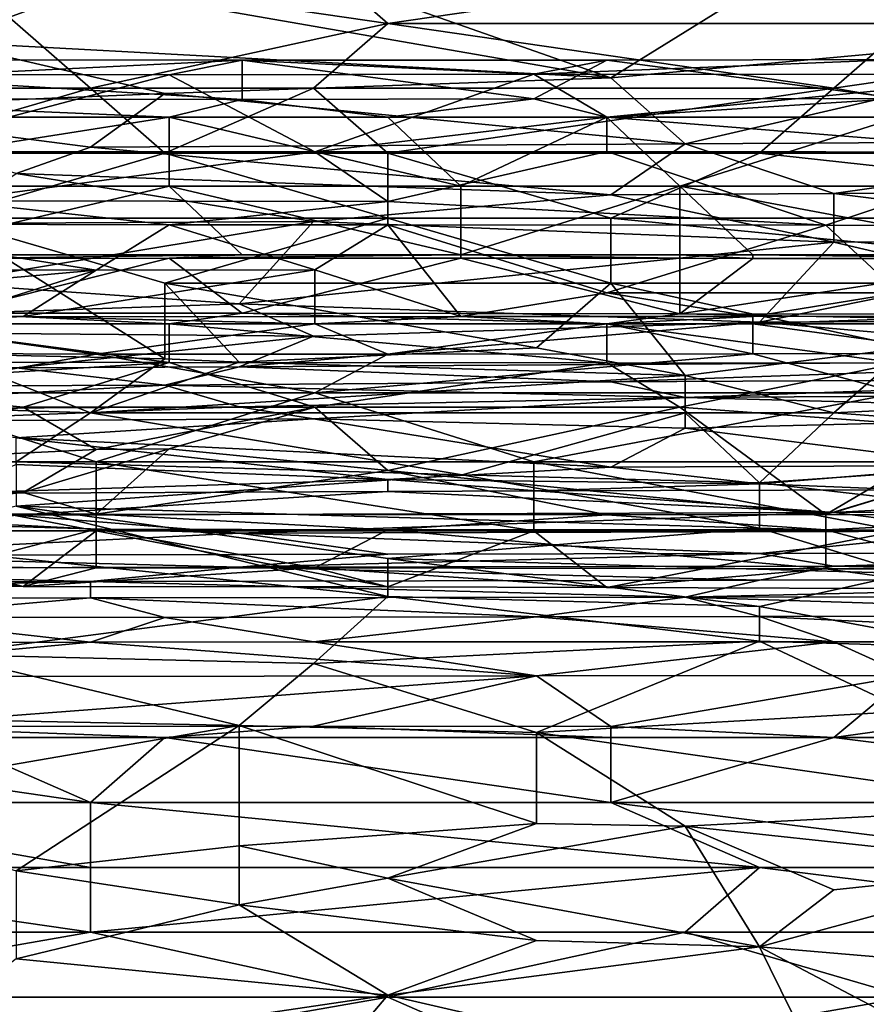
# Model space of a CAD drawing. Extents: x -1.1 to 1.1, y -0.36 to 0.36.
# Tile 245 of 256: x -0.263 to -0.2121, y 0.2541 to 0.3133. Entities that reach past the tile are written whole.
import ezdxf

# ---------------------------------------------------------------- set-up
doc = ezdxf.new("R2010")
doc.units = 0

msp = doc.modelspace()

# ---------------------------------------------------------------- linework, layer by layer
for points in [[(-0.267696, 0.317005, 0.74701), (-0.272167, 0.309193, 0.742977), (-0.258754, 0.309193, 0.74329)], [(-0.24087, 0.313099, 0.745797), (-0.245341, 0.317005, 0.747409), (-0.267696, 0.317005, 0.74701)], [(-0.258754, 0.309193, 0.74329), (-0.24087, 0.313099, 0.745797), (-0.267696, 0.317005, 0.74701)], [(-0.24087, 0.313099, 0.745797), (-0.214043, 0.317005, 0.7481), (-0.245341, 0.317005, 0.747409)], [(-0.209572, 0.313099, 0.746509), (-0.214043, 0.317005, 0.7481), (-0.24087, 0.313099, 0.745797)], [(-0.209572, 0.313099, 0.746509), (-0.20063, 0.317005, 0.748404), (-0.214043, 0.317005, 0.7481)], [(-0.258754, 0.315268, 0.530081), (-0.245341, 0.316118, 0.533987), (-0.227457, 0.30983, 0.502737)], [(-0.218514, 0.31538, 0.530081), (-0.227457, 0.30983, 0.502737), (-0.245341, 0.316118, 0.533987)], [(-0.218514, 0.31538, 0.530081), (-0.196159, 0.31624, 0.533987), (-0.191688, 0.313099, 0.518364)], [(-0.258754, 0.315268, 0.530081), (-0.267696, 0.311982, 0.514456), (-0.281109, 0.313537, 0.522269)], [(-0.267696, 0.311982, 0.514456), (-0.258754, 0.315268, 0.530081), (-0.227457, 0.30983, 0.502737)], [(-0.227457, 0.30983, 0.502737), (-0.218514, 0.31538, 0.530081), (-0.191688, 0.313099, 0.518364)], [(-0.258754, 0.309193, 0.74329), (-0.245341, 0.309193, 0.7436), (-0.24087, 0.313099, 0.745797)], [(-0.24087, 0.313099, 0.745797), (-0.245341, 0.309193, 0.7436), (-0.214043, 0.309193, 0.744333)], [(-0.214043, 0.309193, 0.744333), (-0.209572, 0.313099, 0.746509), (-0.24087, 0.313099, 0.745797)], [(-0.227457, 0.30983, 0.502737), (-0.191688, 0.313099, 0.518364), (-0.222986, 0.305854, 0.483206)], [(-0.191688, 0.313099, 0.518364), (-0.191688, 0.30602, 0.483206), (-0.222986, 0.305854, 0.483206)], [(-0.187217, 0.313099, 0.747013), (-0.209572, 0.313099, 0.746509), (-0.214043, 0.309193, 0.744333)], [(-0.214043, 0.309193, 0.744333), (-0.191688, 0.305287, 0.742273), (-0.187217, 0.313099, 0.747013)], [(-0.276638, 0.307961, 0.494925), (-0.267696, 0.311982, 0.514456), (-0.254283, 0.308881, 0.498831)], [(-0.254283, 0.308881, 0.498831), (-0.267696, 0.311982, 0.514456), (-0.227457, 0.30983, 0.502737)], [(-0.267203, 0.310027, 0.225563), (-0.249644, 0.310882, 0.221806), (-0.289151, 0.310915, 0.221806)], [(-0.249644, 0.310882, 0.221806), (-0.249644, 0.308526, 0.218049), (-0.289151, 0.310915, 0.221806)], [(-0.280372, 0.308567, 0.218049), (-0.289151, 0.310915, 0.221806), (-0.249644, 0.308526, 0.218049)], [(-0.267203, 0.310027, 0.225563), (-0.254034, 0.310008, 0.225563), (-0.249644, 0.310882, 0.221806)], [(-0.232086, 0.310033, 0.225563), (-0.249644, 0.310882, 0.221806), (-0.254034, 0.310008, 0.225563)], [(-0.227696, 0.310892, 0.221806), (-0.249644, 0.310882, 0.221806), (-0.232086, 0.310033, 0.225563)], [(-0.249644, 0.310882, 0.221806), (-0.227696, 0.310892, 0.221806), (-0.232086, 0.308557, 0.218049)], [(-0.232086, 0.308557, 0.218049), (-0.249644, 0.308526, 0.218049), (-0.249644, 0.310882, 0.221806)], [(-0.232086, 0.310033, 0.225563), (-0.201358, 0.310024, 0.225563), (-0.210137, 0.310919, 0.221806)], [(-0.227696, 0.310892, 0.221806), (-0.232086, 0.310033, 0.225563), (-0.210137, 0.310919, 0.221806)], [(-0.210137, 0.308579, 0.218049), (-0.232086, 0.308557, 0.218049), (-0.227696, 0.310892, 0.221806)], [(-0.210137, 0.310919, 0.221806), (-0.210137, 0.308579, 0.218049), (-0.227696, 0.310892, 0.221806)], [(-0.267203, 0.310027, 0.225563), (-0.271593, 0.305364, 0.236834), (-0.254034, 0.310008, 0.225563)], [(-0.245255, 0.305359, 0.236834), (-0.254034, 0.310008, 0.225563), (-0.271593, 0.305364, 0.236834)], [(-0.254034, 0.310008, 0.225563), (-0.245255, 0.305359, 0.236834), (-0.232086, 0.310033, 0.225563)], [(-0.245255, 0.305359, 0.236834), (-0.227696, 0.307462, 0.231857), (-0.232086, 0.310033, 0.225563)], [(-0.232086, 0.310033, 0.225563), (-0.227696, 0.307462, 0.231857), (-0.201358, 0.310024, 0.225563)], [(-0.201358, 0.305353, 0.236834), (-0.201358, 0.310024, 0.225563), (-0.227696, 0.307462, 0.231857)], [(-0.227457, 0.30983, 0.502737), (-0.222986, 0.305854, 0.483206), (-0.254283, 0.308881, 0.498831)], [(-0.276638, 0.307961, 0.494925), (-0.254283, 0.308881, 0.498831), (-0.258754, 0.305645, 0.483206)], [(-0.272167, 0.305287, 0.740309), (-0.254283, 0.305287, 0.740733), (-0.258754, 0.309193, 0.74329)], [(-0.258754, 0.309193, 0.74329), (-0.272167, 0.309193, 0.742977), (-0.272167, 0.305287, 0.740309)], [(-0.245341, 0.309193, 0.7436), (-0.258754, 0.309193, 0.74329), (-0.254283, 0.305287, 0.740733)], [(-0.258754, 0.305645, 0.483206), (-0.254283, 0.308881, 0.498831), (-0.222986, 0.305854, 0.483206)], [(-0.24087, 0.305287, 0.741059), (-0.245341, 0.309193, 0.7436), (-0.254283, 0.305287, 0.740733)], [(-0.214043, 0.309193, 0.744333), (-0.245341, 0.309193, 0.7436), (-0.24087, 0.305287, 0.741059)], [(-0.218514, 0.305287, 0.741652), (-0.214043, 0.309193, 0.744333), (-0.24087, 0.305287, 0.741059)], [(-0.214043, 0.309193, 0.744333), (-0.218514, 0.305287, 0.741652), (-0.191688, 0.305287, 0.742273)], [(-0.254034, 0.307462, 0.217294), (-0.284762, 0.307462, 0.21729), (-0.280372, 0.308567, 0.218049)], [(-0.254034, 0.307462, 0.217294), (-0.280372, 0.308567, 0.218049), (-0.249644, 0.308526, 0.218049)], [(-0.249644, 0.308526, 0.218049), (-0.240865, 0.307462, 0.217313), (-0.254034, 0.307462, 0.217294)], [(-0.240865, 0.307462, 0.217313), (-0.249644, 0.308526, 0.218049), (-0.232086, 0.308557, 0.218049)], [(-0.227696, 0.307462, 0.217282), (-0.240865, 0.307462, 0.217313), (-0.232086, 0.308557, 0.218049)], [(-0.227696, 0.307462, 0.217282), (-0.232086, 0.308557, 0.218049), (-0.210137, 0.308579, 0.218049)], [(-0.210137, 0.308579, 0.218049), (-0.210137, 0.307462, 0.217282), (-0.227696, 0.307462, 0.217282)], [(-0.276638, 0.307961, 0.494925), (-0.258754, 0.305645, 0.483206), (-0.263225, 0.30407, 0.475394)], [(-0.284762, 0.307462, 0.21729), (-0.254034, 0.307462, 0.217294), (-0.280372, 0.303311, 0.216948)], [(-0.254034, 0.307462, 0.217294), (-0.254034, 0.303311, 0.216955), (-0.280372, 0.303311, 0.216948)], [(-0.240865, 0.307462, 0.217313), (-0.236475, 0.303311, 0.216981), (-0.254034, 0.307462, 0.217294)], [(-0.236475, 0.303311, 0.216981), (-0.254034, 0.303311, 0.216955), (-0.254034, 0.307462, 0.217294)], [(-0.245255, 0.305359, 0.236834), (-0.227696, 0.305381, 0.236834), (-0.227696, 0.307462, 0.231857)], [(-0.240865, 0.307462, 0.217313), (-0.227696, 0.307462, 0.217282), (-0.236475, 0.303311, 0.216981)], [(-0.227696, 0.307462, 0.217282), (-0.223306, 0.303311, 0.216967), (-0.236475, 0.303311, 0.216981)], [(-0.227696, 0.307462, 0.231857), (-0.227696, 0.305381, 0.236834), (-0.201358, 0.305353, 0.236834)], [(-0.210137, 0.307462, 0.217282), (-0.223306, 0.303311, 0.216967), (-0.227696, 0.307462, 0.217282)], [(-0.210137, 0.307462, 0.217282), (-0.201358, 0.303311, 0.216995), (-0.223306, 0.303311, 0.216967)], [(-0.222986, 0.305854, 0.483206), (-0.227457, 0.302784, 0.467581), (-0.258754, 0.305645, 0.483206)], [(-0.227457, 0.302784, 0.467581), (-0.222986, 0.305854, 0.483206), (-0.214043, 0.302856, 0.467581)], [(-0.191688, 0.30602, 0.483206), (-0.214043, 0.302856, 0.467581), (-0.222986, 0.305854, 0.483206)], [(-0.214043, 0.302856, 0.467581), (-0.191688, 0.30602, 0.483206), (-0.187217, 0.303026, 0.467581)], [(-0.272167, 0.305287, 0.740309), (-0.267696, 0.30138, 0.737221), (-0.254283, 0.305287, 0.740733)], [(-0.245255, 0.305359, 0.236834), (-0.271593, 0.305364, 0.236834), (-0.267203, 0.302423, 0.244349)], [(-0.24087, 0.30138, 0.73798), (-0.254283, 0.305287, 0.740733), (-0.267696, 0.30138, 0.737221)], [(-0.240865, 0.302376, 0.244349), (-0.245255, 0.305359, 0.236834), (-0.267203, 0.302423, 0.244349)], [(-0.227457, 0.302784, 0.467581), (-0.263225, 0.30407, 0.475394), (-0.258754, 0.305645, 0.483206)], [(-0.24087, 0.30138, 0.73798), (-0.24087, 0.305287, 0.741059), (-0.254283, 0.305287, 0.740733)], [(-0.245255, 0.305359, 0.236834), (-0.240865, 0.302376, 0.244349), (-0.227696, 0.305381, 0.236834)], [(-0.24087, 0.305287, 0.741059), (-0.227457, 0.30138, 0.738342), (-0.218514, 0.305287, 0.741652)], [(-0.227457, 0.30138, 0.738342), (-0.24087, 0.305287, 0.741059), (-0.24087, 0.30138, 0.73798)], [(-0.227696, 0.305381, 0.236834), (-0.240865, 0.302376, 0.244349), (-0.214527, 0.300963, 0.248106)], [(-0.201358, 0.305353, 0.236834), (-0.227696, 0.305381, 0.236834), (-0.214527, 0.300963, 0.248106)], [(-0.218514, 0.305287, 0.741652), (-0.227457, 0.30138, 0.738342), (-0.182746, 0.30138, 0.739547)], [(-0.191688, 0.305287, 0.742273), (-0.218514, 0.305287, 0.741652), (-0.182746, 0.30138, 0.739547)], [(-0.214527, 0.300963, 0.248106), (-0.201358, 0.300935, 0.248106), (-0.201358, 0.305353, 0.236834)], [(-0.267696, 0.301047, 0.459769), (-0.263225, 0.30407, 0.475394), (-0.245341, 0.301173, 0.459769)], [(-0.245341, 0.301173, 0.459769), (-0.263225, 0.30407, 0.475394), (-0.227457, 0.302784, 0.467581)], [(-0.254034, 0.303311, 0.216955), (-0.271593, 0.299161, 0.217909), (-0.280372, 0.303311, 0.216948)], [(-0.254034, 0.303311, 0.216955), (-0.249644, 0.299161, 0.217897), (-0.271593, 0.299161, 0.217909)], [(-0.254034, 0.303311, 0.216955), (-0.236475, 0.303311, 0.216981), (-0.236475, 0.299161, 0.217913)], [(-0.236475, 0.299161, 0.217913), (-0.249644, 0.299161, 0.217897), (-0.254034, 0.303311, 0.216955)], [(-0.245341, 0.301173, 0.459769), (-0.227457, 0.302784, 0.467581), (-0.214043, 0.299939, 0.451956)], [(-0.236475, 0.299161, 0.217913), (-0.236475, 0.303311, 0.216981), (-0.223306, 0.303311, 0.216967)], [(-0.223306, 0.303311, 0.216967), (-0.223306, 0.299161, 0.217916), (-0.236475, 0.299161, 0.217913)], [(-0.227457, 0.302784, 0.467581), (-0.214043, 0.302856, 0.467581), (-0.214043, 0.299939, 0.451956)], [(-0.223306, 0.303311, 0.216967), (-0.201358, 0.303311, 0.216995), (-0.201358, 0.299161, 0.217905)], [(-0.201358, 0.299161, 0.217905), (-0.218917, 0.299161, 0.217898), (-0.223306, 0.303311, 0.216967)], [(-0.218917, 0.299161, 0.217898), (-0.223306, 0.299161, 0.217916), (-0.223306, 0.303311, 0.216967)], [(-0.187217, 0.303026, 0.467581), (-0.191688, 0.300072, 0.451956), (-0.214043, 0.302856, 0.467581)], [(-0.191688, 0.300072, 0.451956), (-0.214043, 0.299939, 0.451956), (-0.214043, 0.302856, 0.467581)], [(-0.267203, 0.302423, 0.244349), (-0.275982, 0.301044, 0.248106), (-0.254034, 0.300973, 0.248106)], [(-0.254034, 0.300973, 0.248106), (-0.240865, 0.302376, 0.244349), (-0.267203, 0.302423, 0.244349)], [(-0.240865, 0.300967, 0.248106), (-0.240865, 0.302376, 0.244349), (-0.254034, 0.300973, 0.248106)], [(-0.214527, 0.300963, 0.248106), (-0.240865, 0.302376, 0.244349), (-0.240865, 0.300967, 0.248106)], [(-0.258424, 0.298256, 0.25562), (-0.275982, 0.301044, 0.248106), (-0.289151, 0.298336, 0.25562)], [(-0.275982, 0.301044, 0.248106), (-0.258424, 0.298256, 0.25562), (-0.254034, 0.300973, 0.248106)], [(-0.267696, 0.30138, 0.737221), (-0.254283, 0.297474, 0.734058), (-0.24087, 0.30138, 0.73798)], [(-0.254283, 0.292904, 0.7293), (-0.267696, 0.30138, 0.737221), (-0.267696, 0.293218, 0.7293)], [(-0.267696, 0.30138, 0.737221), (-0.254283, 0.292904, 0.7293), (-0.254283, 0.297474, 0.734058)], [(-0.267696, 0.297474, 0.440237), (-0.245341, 0.301173, 0.459769), (-0.249812, 0.296218, 0.432425)], [(-0.267696, 0.297474, 0.440237), (-0.267696, 0.301047, 0.459769), (-0.245341, 0.301173, 0.459769)], [(-0.254034, 0.300973, 0.248106), (-0.258424, 0.298256, 0.25562), (-0.245255, 0.298265, 0.25562)], [(-0.227457, 0.297474, 0.734823), (-0.24087, 0.30138, 0.73798), (-0.254283, 0.297474, 0.734058)], [(-0.254034, 0.300973, 0.248106), (-0.245255, 0.298265, 0.25562), (-0.240865, 0.300967, 0.248106)], [(-0.214043, 0.299939, 0.451956), (-0.249812, 0.296218, 0.432425), (-0.245341, 0.301173, 0.459769)], [(-0.236475, 0.29547, 0.263134), (-0.240865, 0.300967, 0.248106), (-0.245255, 0.298265, 0.25562)], [(-0.227457, 0.297474, 0.734823), (-0.227457, 0.30138, 0.738342), (-0.24087, 0.30138, 0.73798)], [(-0.240865, 0.300967, 0.248106), (-0.227696, 0.296877, 0.259377), (-0.214527, 0.300963, 0.248106)], [(-0.227696, 0.296877, 0.259377), (-0.240865, 0.300967, 0.248106), (-0.236475, 0.29547, 0.263134)], [(-0.227696, 0.296877, 0.259377), (-0.210137, 0.296879, 0.259377), (-0.214527, 0.300963, 0.248106)], [(-0.187217, 0.297474, 0.735999), (-0.182746, 0.30138, 0.739547), (-0.227457, 0.30138, 0.738342)], [(-0.187217, 0.297474, 0.735999), (-0.227457, 0.30138, 0.738342), (-0.227457, 0.297474, 0.734823)], [(-0.214527, 0.300963, 0.248106), (-0.210137, 0.296879, 0.259377), (-0.201358, 0.300935, 0.248106)], [(-0.249812, 0.296218, 0.432425), (-0.214043, 0.299939, 0.451956), (-0.218514, 0.29511, 0.424612)], [(-0.214043, 0.299939, 0.451956), (-0.205101, 0.297855, 0.440237), (-0.218514, 0.29511, 0.424612)], [(-0.205101, 0.297855, 0.440237), (-0.214043, 0.299939, 0.451956), (-0.191688, 0.300072, 0.451956)], [(-0.267203, 0.298958, 0.218049), (-0.271593, 0.299161, 0.217909), (-0.249644, 0.299161, 0.217897)], [(-0.267203, 0.298958, 0.218049), (-0.249644, 0.299161, 0.217897), (-0.254034, 0.298962, 0.218049)], [(-0.254034, 0.298962, 0.218049), (-0.249644, 0.295652, 0.221806), (-0.267203, 0.295651, 0.221806)], [(-0.267203, 0.295651, 0.221806), (-0.267203, 0.298958, 0.218049), (-0.254034, 0.298962, 0.218049)], [(-0.254034, 0.298962, 0.218049), (-0.236475, 0.299161, 0.217913), (-0.236475, 0.298971, 0.218049)], [(-0.249644, 0.299161, 0.217897), (-0.236475, 0.299161, 0.217913), (-0.254034, 0.298962, 0.218049)], [(-0.236475, 0.298971, 0.218049), (-0.249644, 0.295652, 0.221806), (-0.254034, 0.298962, 0.218049)], [(-0.249644, 0.295652, 0.221806), (-0.236475, 0.298971, 0.218049), (-0.223306, 0.295623, 0.221806)], [(-0.223306, 0.299161, 0.217916), (-0.223306, 0.298975, 0.218049), (-0.236475, 0.299161, 0.217913)], [(-0.236475, 0.298971, 0.218049), (-0.236475, 0.299161, 0.217913), (-0.223306, 0.298975, 0.218049)], [(-0.223306, 0.298975, 0.218049), (-0.223306, 0.295623, 0.221806), (-0.236475, 0.298971, 0.218049)], [(-0.218917, 0.298952, 0.218049), (-0.223306, 0.298975, 0.218049), (-0.223306, 0.299161, 0.217916)], [(-0.218917, 0.299161, 0.217898), (-0.218917, 0.298952, 0.218049), (-0.223306, 0.299161, 0.217916)], [(-0.223306, 0.298975, 0.218049), (-0.218917, 0.298952, 0.218049), (-0.223306, 0.295623, 0.221806)], [(-0.201358, 0.298958, 0.218049), (-0.196968, 0.295576, 0.221806), (-0.223306, 0.295623, 0.221806)], [(-0.223306, 0.295623, 0.221806), (-0.218917, 0.298952, 0.218049), (-0.201358, 0.298958, 0.218049)], [(-0.201358, 0.299161, 0.217905), (-0.201358, 0.298958, 0.218049), (-0.218917, 0.299161, 0.217898)], [(-0.218917, 0.298952, 0.218049), (-0.218917, 0.299161, 0.217898), (-0.201358, 0.298958, 0.218049)], [(-0.258424, 0.298256, 0.25562), (-0.289151, 0.298336, 0.25562), (-0.289151, 0.295529, 0.263134)], [(-0.289151, 0.295529, 0.263134), (-0.267203, 0.295489, 0.263134), (-0.258424, 0.298256, 0.25562)], [(-0.267203, 0.295489, 0.263134), (-0.262813, 0.295453, 0.263134), (-0.258424, 0.298256, 0.25562)], [(-0.262813, 0.295453, 0.263134), (-0.245255, 0.295433, 0.263134), (-0.245255, 0.298265, 0.25562)], [(-0.258424, 0.298256, 0.25562), (-0.262813, 0.295453, 0.263134), (-0.245255, 0.298265, 0.25562)], [(-0.245255, 0.298265, 0.25562), (-0.245255, 0.295433, 0.263134), (-0.236475, 0.29547, 0.263134)], [(-0.249812, 0.296218, 0.432425), (-0.294522, 0.294698, 0.424612), (-0.267696, 0.297474, 0.440237)], [(-0.231928, 0.293568, 0.730796), (-0.227457, 0.297474, 0.734823), (-0.254283, 0.297474, 0.734058)], [(-0.254283, 0.297474, 0.734058), (-0.249812, 0.292706, 0.7293), (-0.231928, 0.293568, 0.730796)], [(-0.254283, 0.292904, 0.7293), (-0.249812, 0.292706, 0.7293), (-0.254283, 0.297474, 0.734058)], [(-0.231928, 0.293568, 0.730796), (-0.222986, 0.291901, 0.7293), (-0.227457, 0.297474, 0.734823)], [(-0.209572, 0.293568, 0.731542), (-0.187217, 0.297474, 0.735999), (-0.227457, 0.297474, 0.734823)], [(-0.227457, 0.297474, 0.734823), (-0.222986, 0.291901, 0.7293), (-0.209572, 0.293568, 0.731542)], [(-0.218514, 0.29511, 0.424612), (-0.205101, 0.297855, 0.440237), (-0.173804, 0.295323, 0.424612)], [(-0.218917, 0.295462, 0.263134), (-0.227696, 0.296877, 0.259377), (-0.236475, 0.29547, 0.263134)], [(-0.210137, 0.296879, 0.259377), (-0.227696, 0.296877, 0.259377), (-0.218917, 0.295462, 0.263134)], [(-0.210137, 0.296879, 0.259377), (-0.218917, 0.295462, 0.263134), (-0.205748, 0.295477, 0.263134)], [(-0.294522, 0.294698, 0.424612), (-0.249812, 0.296218, 0.432425), (-0.245341, 0.294278, 0.420706)], [(-0.245341, 0.294278, 0.420706), (-0.249812, 0.296218, 0.432425), (-0.218514, 0.29511, 0.424612)], [(-0.254034, 0.295011, 0.223259), (-0.271593, 0.295011, 0.223336), (-0.267203, 0.295651, 0.221806)], [(-0.254034, 0.295011, 0.223259), (-0.267203, 0.295651, 0.221806), (-0.249644, 0.295652, 0.221806)], [(-0.227696, 0.295011, 0.223166), (-0.254034, 0.295011, 0.223259), (-0.249644, 0.295652, 0.221806)], [(-0.249644, 0.295652, 0.221806), (-0.223306, 0.295623, 0.221806), (-0.227696, 0.295011, 0.223166)], [(-0.223306, 0.295623, 0.221806), (-0.192579, 0.295011, 0.223153), (-0.227696, 0.295011, 0.223166)], [(-0.192579, 0.295011, 0.223153), (-0.223306, 0.295623, 0.221806), (-0.196968, 0.295576, 0.221806)], [(-0.267203, 0.295489, 0.263134), (-0.271593, 0.295011, 0.264114), (-0.262813, 0.295453, 0.263134)], [(-0.262813, 0.295453, 0.263134), (-0.271593, 0.295011, 0.264114), (-0.245255, 0.295011, 0.264031)], [(-0.245255, 0.295011, 0.264031), (-0.245255, 0.295433, 0.263134), (-0.262813, 0.295453, 0.263134)], [(-0.249812, 0.292426, 0.408987), (-0.245341, 0.294278, 0.420706), (-0.218514, 0.29511, 0.424612)], [(-0.191688, 0.292787, 0.408987), (-0.249812, 0.292426, 0.408987), (-0.218514, 0.29511, 0.424612)], [(-0.236475, 0.29547, 0.263134), (-0.245255, 0.295011, 0.264031), (-0.227696, 0.295011, 0.264056)], [(-0.245255, 0.295433, 0.263134), (-0.245255, 0.295011, 0.264031), (-0.236475, 0.29547, 0.263134)], [(-0.218917, 0.295462, 0.263134), (-0.236475, 0.29547, 0.263134), (-0.227696, 0.295011, 0.264056)], [(-0.227696, 0.295011, 0.264056), (-0.218917, 0.295011, 0.264078), (-0.218917, 0.295462, 0.263134)], [(-0.205748, 0.295477, 0.263134), (-0.218917, 0.295462, 0.263134), (-0.218917, 0.295011, 0.264078)], [(-0.218917, 0.295011, 0.264078), (-0.205748, 0.295011, 0.264116), (-0.205748, 0.295477, 0.263134)], [(-0.173804, 0.295323, 0.424612), (-0.191688, 0.292787, 0.408987), (-0.218514, 0.29511, 0.424612)], [(-0.263225, 0.292375, 0.408987), (-0.294522, 0.294698, 0.424612), (-0.245341, 0.294278, 0.420706)], [(-0.254034, 0.292688, 0.22932), (-0.284762, 0.292738, 0.22932), (-0.271593, 0.295011, 0.223336)], [(-0.271593, 0.295011, 0.264114), (-0.275982, 0.293273, 0.266891), (-0.258424, 0.293196, 0.266891)], [(-0.258424, 0.293196, 0.266891), (-0.245255, 0.295011, 0.264031), (-0.271593, 0.295011, 0.264114)], [(-0.271593, 0.295011, 0.223336), (-0.254034, 0.295011, 0.223259), (-0.254034, 0.292688, 0.22932)], [(-0.245255, 0.295011, 0.264031), (-0.258424, 0.293196, 0.266891), (-0.240865, 0.293203, 0.266891)], [(-0.254034, 0.292688, 0.22932), (-0.254034, 0.295011, 0.223259), (-0.227696, 0.292663, 0.22932)], [(-0.227696, 0.295011, 0.223166), (-0.227696, 0.292663, 0.22932), (-0.254034, 0.295011, 0.223259)], [(-0.245255, 0.295011, 0.264031), (-0.240865, 0.293203, 0.266891), (-0.227696, 0.295011, 0.264056)], [(-0.227696, 0.295011, 0.264056), (-0.240865, 0.293203, 0.266891), (-0.218917, 0.293214, 0.266891)], [(-0.227696, 0.292663, 0.22932), (-0.227696, 0.295011, 0.223166), (-0.210137, 0.292652, 0.22932)], [(-0.210137, 0.292652, 0.22932), (-0.227696, 0.295011, 0.223166), (-0.192579, 0.295011, 0.223153)], [(-0.227696, 0.295011, 0.264056), (-0.218917, 0.293214, 0.266891), (-0.218917, 0.295011, 0.264078)], [(-0.218917, 0.295011, 0.264078), (-0.205748, 0.293243, 0.266891), (-0.205748, 0.295011, 0.264116)], [(-0.218917, 0.295011, 0.264078), (-0.218917, 0.293214, 0.266891), (-0.205748, 0.293243, 0.266891)], [(-0.263225, 0.292375, 0.408987), (-0.245341, 0.294278, 0.420706), (-0.249812, 0.292426, 0.408987)], [(-0.271593, 0.290861, 0.268719), (-0.258424, 0.293196, 0.266891), (-0.275982, 0.293273, 0.266891)], [(-0.231928, 0.293568, 0.730796), (-0.249812, 0.292706, 0.7293), (-0.222986, 0.291901, 0.7293)], [(-0.214043, 0.289662, 0.727032), (-0.209572, 0.293568, 0.731542), (-0.222986, 0.291901, 0.7293)], [(-0.187217, 0.29095, 0.7293), (-0.209572, 0.293568, 0.731542), (-0.214043, 0.289662, 0.727032)], [(-0.267696, 0.293218, 0.7293), (-0.290051, 0.290663, 0.725394), (-0.258754, 0.289662, 0.725434)], [(-0.275982, 0.291334, 0.233077), (-0.284762, 0.292738, 0.22932), (-0.254034, 0.292688, 0.22932)], [(-0.254034, 0.292688, 0.22932), (-0.262813, 0.290014, 0.236834), (-0.275982, 0.291334, 0.233077)], [(-0.258424, 0.293196, 0.266891), (-0.271593, 0.290861, 0.268719), (-0.245255, 0.290861, 0.268669)], [(-0.267696, 0.293218, 0.7293), (-0.258754, 0.289662, 0.725434), (-0.254283, 0.292904, 0.7293)], [(-0.262813, 0.290014, 0.236834), (-0.254034, 0.292688, 0.22932), (-0.245255, 0.289996, 0.236834)], [(-0.254283, 0.292904, 0.7293), (-0.258754, 0.289662, 0.725434), (-0.249812, 0.292706, 0.7293)], [(-0.249812, 0.292706, 0.7293), (-0.258754, 0.289662, 0.725434), (-0.222986, 0.291901, 0.7293)], [(-0.245255, 0.290861, 0.268669), (-0.240865, 0.293203, 0.266891), (-0.258424, 0.293196, 0.266891)], [(-0.227696, 0.292663, 0.22932), (-0.245255, 0.289996, 0.236834), (-0.254034, 0.292688, 0.22932)], [(-0.227457, 0.291526, 0.401175), (-0.249812, 0.292426, 0.408987), (-0.191688, 0.292787, 0.408987)], [(-0.245255, 0.290861, 0.268669), (-0.218917, 0.293214, 0.266891), (-0.240865, 0.293203, 0.266891)], [(-0.245255, 0.290861, 0.268669), (-0.210137, 0.290861, 0.268725), (-0.218917, 0.293214, 0.266891)], [(-0.245255, 0.289996, 0.236834), (-0.227696, 0.292663, 0.22932), (-0.223306, 0.29, 0.236834)], [(-0.223306, 0.29, 0.236834), (-0.227696, 0.292663, 0.22932), (-0.210137, 0.292652, 0.22932)], [(-0.227457, 0.291526, 0.401175), (-0.191688, 0.292787, 0.408987), (-0.191688, 0.291709, 0.401175)], [(-0.210137, 0.292652, 0.22932), (-0.205748, 0.28871, 0.240592), (-0.223306, 0.29, 0.236834)], [(-0.218917, 0.293214, 0.266891), (-0.210137, 0.290861, 0.268725), (-0.205748, 0.293243, 0.266891)], [(-0.276638, 0.29125, 0.401175), (-0.263225, 0.292375, 0.408987), (-0.254283, 0.291338, 0.401175)], [(-0.263225, 0.292375, 0.408987), (-0.249812, 0.292426, 0.408987), (-0.254283, 0.291338, 0.401175)], [(-0.254283, 0.291338, 0.401175), (-0.249812, 0.292426, 0.408987), (-0.227457, 0.291526, 0.401175)], [(-0.258754, 0.289662, 0.725434), (-0.222986, 0.289662, 0.726731), (-0.222986, 0.291901, 0.7293)], [(-0.227457, 0.291526, 0.401175), (-0.222986, 0.290596, 0.393362), (-0.254283, 0.291338, 0.401175)], [(-0.222986, 0.290596, 0.393362), (-0.227457, 0.291526, 0.401175), (-0.191688, 0.291709, 0.401175)], [(-0.222986, 0.291901, 0.7293), (-0.222986, 0.289662, 0.726731), (-0.214043, 0.289662, 0.727032)], [(-0.222986, 0.290596, 0.393362), (-0.191688, 0.291709, 0.401175), (-0.173804, 0.290878, 0.393362)], [(-0.284762, 0.286165, 0.248106), (-0.275982, 0.291334, 0.233077), (-0.262813, 0.290014, 0.236834)], [(-0.254283, 0.291338, 0.401175), (-0.249812, 0.290022, 0.389456), (-0.281109, 0.289864, 0.389456)], [(-0.254283, 0.291338, 0.401175), (-0.281109, 0.289864, 0.389456), (-0.276638, 0.29125, 0.401175)], [(-0.249812, 0.290022, 0.389456), (-0.254283, 0.291338, 0.401175), (-0.222986, 0.290596, 0.393362)], [(-0.187217, 0.289621, 0.381644), (-0.222986, 0.290596, 0.393362), (-0.173804, 0.290878, 0.393362)], [(-0.214043, 0.289662, 0.727032), (-0.187217, 0.287618, 0.725394), (-0.187217, 0.29095, 0.7293)], [(-0.290051, 0.290663, 0.725394), (-0.263225, 0.286726, 0.721487), (-0.258754, 0.289662, 0.725434)], [(-0.280372, 0.286711, 0.269991), (-0.258424, 0.286711, 0.269996), (-0.271593, 0.290861, 0.268719)], [(-0.245255, 0.290861, 0.268669), (-0.271593, 0.290861, 0.268719), (-0.258424, 0.286711, 0.269996)], [(-0.245255, 0.290861, 0.268669), (-0.258424, 0.286711, 0.269996), (-0.232086, 0.286711, 0.269959)], [(-0.222986, 0.290596, 0.393362), (-0.245341, 0.289294, 0.381644), (-0.249812, 0.290022, 0.389456)], [(-0.245341, 0.289294, 0.381644), (-0.222986, 0.290596, 0.393362), (-0.222986, 0.288747, 0.373831)], [(-0.210137, 0.290861, 0.268725), (-0.245255, 0.290861, 0.268669), (-0.232086, 0.286711, 0.269959)], [(-0.210137, 0.286711, 0.269996), (-0.210137, 0.290861, 0.268725), (-0.232086, 0.286711, 0.269959)], [(-0.222986, 0.288747, 0.373831), (-0.222986, 0.290596, 0.393362), (-0.187217, 0.289621, 0.381644)], [(-0.284762, 0.286165, 0.248106), (-0.262813, 0.290014, 0.236834), (-0.258424, 0.287467, 0.244349)], [(-0.272167, 0.289158, 0.381644), (-0.281109, 0.289864, 0.389456), (-0.249812, 0.290022, 0.389456)], [(-0.272167, 0.289158, 0.381644), (-0.249812, 0.290022, 0.389456), (-0.245341, 0.289294, 0.381644)], [(-0.258424, 0.287467, 0.244349), (-0.262813, 0.290014, 0.236834), (-0.245255, 0.289996, 0.236834)], [(-0.254034, 0.287498, 0.244349), (-0.258424, 0.287467, 0.244349), (-0.245255, 0.289996, 0.236834)], [(-0.254034, 0.287498, 0.244349), (-0.245255, 0.289996, 0.236834), (-0.240865, 0.286199, 0.248106)], [(-0.223306, 0.29, 0.236834), (-0.240865, 0.286199, 0.248106), (-0.245255, 0.289996, 0.236834)], [(-0.240865, 0.286199, 0.248106), (-0.223306, 0.29, 0.236834), (-0.214527, 0.283546, 0.25562)], [(-0.205748, 0.28871, 0.240592), (-0.214527, 0.283546, 0.25562), (-0.223306, 0.29, 0.236834)], [(-0.263225, 0.288167, 0.369925), (-0.272167, 0.289158, 0.381644), (-0.245341, 0.289294, 0.381644)], [(-0.258754, 0.289662, 0.725434), (-0.263225, 0.286726, 0.721487), (-0.236399, 0.285926, 0.721487)], [(-0.263225, 0.288167, 0.369925), (-0.245341, 0.289294, 0.381644), (-0.227457, 0.2864, 0.346487)], [(-0.258754, 0.289662, 0.725434), (-0.236399, 0.285926, 0.721487), (-0.222986, 0.289662, 0.726731)], [(-0.222986, 0.288747, 0.373831), (-0.227457, 0.2864, 0.346487), (-0.245341, 0.289294, 0.381644)], [(-0.236399, 0.285926, 0.721487), (-0.218514, 0.28545, 0.721487), (-0.222986, 0.289662, 0.726731)], [(-0.218514, 0.28545, 0.721487), (-0.214043, 0.289662, 0.727032), (-0.222986, 0.289662, 0.726731)], [(-0.222986, 0.288747, 0.373831), (-0.187217, 0.289621, 0.381644), (-0.205101, 0.286486, 0.346487)], [(-0.214043, 0.289662, 0.727032), (-0.218514, 0.28545, 0.721487), (-0.187217, 0.287618, 0.725394)], [(-0.227457, 0.2864, 0.346487), (-0.222986, 0.288747, 0.373831), (-0.205101, 0.286486, 0.346487)], [(-0.214527, 0.283546, 0.25562), (-0.205748, 0.28871, 0.240592), (-0.205748, 0.286197, 0.248106)], [(-0.24087, 0.285658, 0.338675), (-0.263225, 0.288167, 0.369925), (-0.227457, 0.2864, 0.346487)], [(-0.263225, 0.286552, 0.350394), (-0.263225, 0.288167, 0.369925), (-0.24087, 0.285658, 0.338675)], [(-0.258424, 0.287467, 0.244349), (-0.262813, 0.28488, 0.251863), (-0.284762, 0.286165, 0.248106)], [(-0.262813, 0.28488, 0.251863), (-0.254034, 0.287498, 0.244349), (-0.258424, 0.283569, 0.25562)], [(-0.262813, 0.28488, 0.251863), (-0.258424, 0.287467, 0.244349), (-0.254034, 0.287498, 0.244349)], [(-0.258424, 0.283569, 0.25562), (-0.254034, 0.287498, 0.244349), (-0.240865, 0.286199, 0.248106)], [(-0.218514, 0.28545, 0.721487), (-0.187217, 0.281849, 0.717596), (-0.187217, 0.287618, 0.725394)], [(-0.258424, 0.282561, 0.269207), (-0.280372, 0.286711, 0.269991), (-0.284762, 0.282561, 0.26915)], [(-0.275982, 0.283573, 0.25562), (-0.284762, 0.286165, 0.248106), (-0.262813, 0.28488, 0.251863)], [(-0.258424, 0.282561, 0.269207), (-0.258424, 0.286711, 0.269996), (-0.280372, 0.286711, 0.269991)], [(-0.267696, 0.284816, 0.330862), (-0.263225, 0.286552, 0.350394), (-0.24087, 0.285658, 0.338675)], [(-0.263225, 0.286726, 0.721487), (-0.263225, 0.284039, 0.717581), (-0.236399, 0.285926, 0.721487)], [(-0.258424, 0.286711, 0.269996), (-0.232086, 0.282561, 0.269215), (-0.232086, 0.286711, 0.269959)], [(-0.258424, 0.286711, 0.269996), (-0.258424, 0.282561, 0.269207), (-0.232086, 0.282561, 0.269215)], [(-0.258424, 0.283569, 0.25562), (-0.240865, 0.286199, 0.248106), (-0.227696, 0.283529, 0.25562)], [(-0.24087, 0.285658, 0.338675), (-0.227457, 0.2864, 0.346487), (-0.218514, 0.285391, 0.334769)], [(-0.214527, 0.283546, 0.25562), (-0.227696, 0.283529, 0.25562), (-0.240865, 0.286199, 0.248106)], [(-0.232086, 0.286711, 0.269959), (-0.210137, 0.282561, 0.26927), (-0.210137, 0.286711, 0.269996)], [(-0.210137, 0.282561, 0.26927), (-0.232086, 0.286711, 0.269959), (-0.232086, 0.282561, 0.269215)], [(-0.218514, 0.285391, 0.334769), (-0.227457, 0.2864, 0.346487), (-0.205101, 0.286486, 0.346487)], [(-0.218514, 0.285391, 0.334769), (-0.205101, 0.286486, 0.346487), (-0.209572, 0.285033, 0.330862)], [(-0.214527, 0.283546, 0.25562), (-0.205748, 0.286197, 0.248106), (-0.196968, 0.283512, 0.25562)], [(-0.267696, 0.284816, 0.330862), (-0.24087, 0.285658, 0.338675), (-0.24087, 0.284935, 0.330862)], [(-0.236399, 0.285926, 0.721487), (-0.263225, 0.284039, 0.717581), (-0.218514, 0.282724, 0.717581)], [(-0.231928, 0.284962, 0.330862), (-0.24087, 0.285658, 0.338675), (-0.218514, 0.285391, 0.334769)], [(-0.24087, 0.284935, 0.330862), (-0.24087, 0.285658, 0.338675), (-0.231928, 0.284962, 0.330862)], [(-0.236399, 0.285926, 0.721487), (-0.218514, 0.282724, 0.717581), (-0.218514, 0.28545, 0.721487)], [(-0.24087, 0.284935, 0.330862), (-0.231928, 0.284962, 0.330862), (-0.214043, 0.283663, 0.319144)], [(-0.231928, 0.284962, 0.330862), (-0.218514, 0.285391, 0.334769), (-0.209572, 0.285033, 0.330862)], [(-0.231928, 0.284962, 0.330862), (-0.209572, 0.285033, 0.330862), (-0.214043, 0.283663, 0.319144)], [(-0.218514, 0.28545, 0.721487), (-0.218514, 0.282724, 0.717581), (-0.187217, 0.281849, 0.717596)], [(-0.214043, 0.283663, 0.319144), (-0.209572, 0.285033, 0.330862), (-0.196159, 0.284624, 0.326956)], [(-0.275982, 0.283573, 0.25562), (-0.262813, 0.28488, 0.251863), (-0.258424, 0.283569, 0.25562)], [(-0.263225, 0.2835, 0.319144), (-0.267696, 0.284816, 0.330862), (-0.24087, 0.284935, 0.330862)], [(-0.263225, 0.2835, 0.319144), (-0.24087, 0.284935, 0.330862), (-0.214043, 0.283663, 0.319144)], [(-0.214043, 0.283663, 0.319144), (-0.196159, 0.284624, 0.326956), (-0.191688, 0.283684, 0.319144)], [(-0.263225, 0.284039, 0.717581), (-0.272167, 0.281849, 0.713748), (-0.24087, 0.278612, 0.709769)], [(-0.24087, 0.280904, 0.713675), (-0.218514, 0.282724, 0.717581), (-0.263225, 0.284039, 0.717581)], [(-0.24087, 0.278612, 0.709769), (-0.24087, 0.280904, 0.713675), (-0.263225, 0.284039, 0.717581)], [(-0.258424, 0.283569, 0.25562), (-0.258424, 0.282669, 0.259377), (-0.275982, 0.283573, 0.25562)], [(-0.258424, 0.282669, 0.259377), (-0.267203, 0.280379, 0.263134), (-0.275982, 0.283573, 0.25562)], [(-0.249812, 0.282419, 0.311331), (-0.267696, 0.282954, 0.315237), (-0.263225, 0.2835, 0.319144)], [(-0.214043, 0.283663, 0.319144), (-0.249812, 0.282419, 0.311331), (-0.263225, 0.2835, 0.319144)], [(-0.258424, 0.283569, 0.25562), (-0.227696, 0.283529, 0.25562), (-0.240865, 0.282629, 0.259377)], [(-0.258424, 0.282669, 0.259377), (-0.258424, 0.283569, 0.25562), (-0.240865, 0.282629, 0.259377)], [(-0.249812, 0.282419, 0.311331), (-0.214043, 0.283663, 0.319144), (-0.205101, 0.282535, 0.311331)], [(-0.227696, 0.283529, 0.25562), (-0.214527, 0.282619, 0.259377), (-0.240865, 0.282629, 0.259377)], [(-0.227696, 0.283529, 0.25562), (-0.214527, 0.283546, 0.25562), (-0.214527, 0.282619, 0.259377)], [(-0.214527, 0.282619, 0.259377), (-0.214527, 0.283546, 0.25562), (-0.196968, 0.283512, 0.25562)], [(-0.196968, 0.283512, 0.25562), (-0.196968, 0.282579, 0.259377), (-0.214527, 0.282619, 0.259377)], [(-0.205101, 0.282535, 0.311331), (-0.214043, 0.283663, 0.319144), (-0.191688, 0.283684, 0.319144)], [(-0.249812, 0.282419, 0.311331), (-0.276638, 0.281084, 0.303519), (-0.267696, 0.282954, 0.315237)], [(-0.267203, 0.280379, 0.263134), (-0.258424, 0.282669, 0.259377), (-0.258424, 0.280343, 0.263134)], [(-0.258424, 0.282669, 0.259377), (-0.240865, 0.282629, 0.259377), (-0.245255, 0.280348, 0.263134)], [(-0.245255, 0.280348, 0.263134), (-0.258424, 0.280343, 0.263134), (-0.258424, 0.282669, 0.259377)], [(-0.214527, 0.280273, 0.263134), (-0.245255, 0.280348, 0.263134), (-0.240865, 0.282629, 0.259377)], [(-0.218514, 0.282724, 0.717581), (-0.24087, 0.280904, 0.713675), (-0.209572, 0.280005, 0.713675)], [(-0.240865, 0.282629, 0.259377), (-0.214527, 0.282619, 0.259377), (-0.214527, 0.280273, 0.263134)], [(-0.218514, 0.282724, 0.717581), (-0.209572, 0.280005, 0.713675), (-0.187217, 0.281849, 0.717596)], [(-0.205748, 0.28027, 0.263134), (-0.214527, 0.282619, 0.259377), (-0.196968, 0.282579, 0.259377)], [(-0.214527, 0.280273, 0.263134), (-0.214527, 0.282619, 0.259377), (-0.205748, 0.28027, 0.263134)], [(-0.262813, 0.279208, 0.266891), (-0.258424, 0.282561, 0.269207), (-0.284762, 0.282561, 0.26915)], [(-0.284762, 0.282561, 0.26915), (-0.280372, 0.27925, 0.266891), (-0.262813, 0.279208, 0.266891)], [(-0.276638, 0.281084, 0.303519), (-0.249812, 0.282419, 0.311331), (-0.24087, 0.28116, 0.303519)], [(-0.240865, 0.279204, 0.266891), (-0.258424, 0.282561, 0.269207), (-0.262813, 0.279208, 0.266891)], [(-0.240865, 0.279204, 0.266891), (-0.232086, 0.282561, 0.269215), (-0.258424, 0.282561, 0.269207)], [(-0.205101, 0.282535, 0.311331), (-0.218514, 0.2812, 0.303519), (-0.249812, 0.282419, 0.311331)], [(-0.24087, 0.28116, 0.303519), (-0.249812, 0.282419, 0.311331), (-0.218514, 0.2812, 0.303519)], [(-0.227696, 0.279155, 0.266891), (-0.232086, 0.282561, 0.269215), (-0.240865, 0.279204, 0.266891)], [(-0.227696, 0.279155, 0.266891), (-0.210137, 0.282561, 0.26927), (-0.232086, 0.282561, 0.269215)], [(-0.227696, 0.279155, 0.266891), (-0.205748, 0.27908, 0.266891), (-0.210137, 0.282561, 0.26927)], [(-0.218514, 0.2812, 0.303519), (-0.205101, 0.282535, 0.311331), (-0.187217, 0.281237, 0.303519)], [(-0.272167, 0.281849, 0.713748), (-0.267696, 0.275119, 0.701956), (-0.24087, 0.278612, 0.709769)], [(-0.276638, 0.281084, 0.303519), (-0.249812, 0.280385, 0.299612), (-0.290051, 0.280307, 0.299612)], [(-0.276638, 0.281084, 0.303519), (-0.24087, 0.28116, 0.303519), (-0.249812, 0.280385, 0.299612)], [(-0.249812, 0.280385, 0.299612), (-0.218514, 0.2812, 0.303519), (-0.214043, 0.280447, 0.299612)], [(-0.218514, 0.2812, 0.303519), (-0.249812, 0.280385, 0.299612), (-0.24087, 0.28116, 0.303519)], [(-0.24087, 0.280904, 0.713675), (-0.218514, 0.278004, 0.709769), (-0.209572, 0.280005, 0.713675)], [(-0.24087, 0.280904, 0.713675), (-0.24087, 0.278612, 0.709769), (-0.218514, 0.278004, 0.709769)], [(-0.187217, 0.281237, 0.303519), (-0.214043, 0.280447, 0.299612), (-0.218514, 0.2812, 0.303519)], [(-0.214043, 0.280447, 0.299612), (-0.187217, 0.281237, 0.303519), (-0.187217, 0.28049, 0.299612)], [(-0.290051, 0.280307, 0.299612), (-0.258754, 0.279515, 0.295706), (-0.312406, 0.279444, 0.295706)], [(-0.290051, 0.280307, 0.299612), (-0.249812, 0.280385, 0.299612), (-0.258754, 0.279515, 0.295706)], [(-0.280372, 0.27925, 0.266891), (-0.267203, 0.280379, 0.263134), (-0.262813, 0.279208, 0.266891)], [(-0.258424, 0.280343, 0.263134), (-0.262813, 0.279208, 0.266891), (-0.267203, 0.280379, 0.263134)], [(-0.240865, 0.279204, 0.266891), (-0.262813, 0.279208, 0.266891), (-0.245255, 0.280348, 0.263134)], [(-0.262813, 0.279208, 0.266891), (-0.258424, 0.280343, 0.263134), (-0.245255, 0.280348, 0.263134)], [(-0.249812, 0.280385, 0.299612), (-0.218514, 0.279594, 0.295706), (-0.258754, 0.279515, 0.295706)], [(-0.214043, 0.280447, 0.299612), (-0.218514, 0.279594, 0.295706), (-0.249812, 0.280385, 0.299612)], [(-0.245255, 0.280348, 0.263134), (-0.214527, 0.280273, 0.263134), (-0.227696, 0.279155, 0.266891)], [(-0.240865, 0.279204, 0.266891), (-0.245255, 0.280348, 0.263134), (-0.227696, 0.279155, 0.266891)], [(-0.205748, 0.27908, 0.266891), (-0.227696, 0.279155, 0.266891), (-0.214527, 0.280273, 0.263134)], [(-0.218514, 0.279594, 0.295706), (-0.214043, 0.280447, 0.299612), (-0.178275, 0.279628, 0.295706)], [(-0.205748, 0.28027, 0.263134), (-0.205748, 0.27908, 0.266891), (-0.214527, 0.280273, 0.263134)], [(-0.187217, 0.28049, 0.299612), (-0.178275, 0.279628, 0.295706), (-0.214043, 0.280447, 0.299612)], [(-0.222986, 0.278578, 0.2918), (-0.218514, 0.279594, 0.295706), (-0.178275, 0.279628, 0.295706)], [(-0.178275, 0.279628, 0.295706), (-0.178275, 0.278639, 0.2918), (-0.222986, 0.278578, 0.2918)], [(-0.218514, 0.278004, 0.709769), (-0.205101, 0.275531, 0.705862), (-0.209572, 0.280005, 0.713675)], [(-0.307935, 0.27844, 0.2918), (-0.312406, 0.279444, 0.295706), (-0.258754, 0.279515, 0.295706)], [(-0.307935, 0.27844, 0.2918), (-0.258754, 0.279515, 0.295706), (-0.258754, 0.278527, 0.2918)], [(-0.222986, 0.278578, 0.2918), (-0.258754, 0.279515, 0.295706), (-0.218514, 0.279594, 0.295706)], [(-0.258754, 0.278527, 0.2918), (-0.258754, 0.279515, 0.295706), (-0.222986, 0.278578, 0.2918)], [(-0.272167, 0.277371, 0.287894), (-0.307935, 0.27844, 0.2918), (-0.258754, 0.278527, 0.2918)], [(-0.272167, 0.277371, 0.287894), (-0.258754, 0.278527, 0.2918), (-0.254283, 0.277354, 0.287894)], [(-0.245341, 0.274589, 0.701956), (-0.24087, 0.278612, 0.709769), (-0.267696, 0.275119, 0.701956)], [(-0.258754, 0.278527, 0.2918), (-0.222986, 0.278578, 0.2918), (-0.231928, 0.277395, 0.287894)], [(-0.231928, 0.277395, 0.287894), (-0.254283, 0.277354, 0.287894), (-0.258754, 0.278527, 0.2918)], [(-0.24087, 0.278612, 0.709769), (-0.245341, 0.274589, 0.701956), (-0.218514, 0.275924, 0.705862)], [(-0.24087, 0.278612, 0.709769), (-0.218514, 0.275924, 0.705862), (-0.218514, 0.278004, 0.709769)], [(-0.218514, 0.277404, 0.287894), (-0.231928, 0.277395, 0.287894), (-0.222986, 0.278578, 0.2918)], [(-0.222986, 0.278578, 0.2918), (-0.178275, 0.278639, 0.2918), (-0.187217, 0.277436, 0.287894)], [(-0.218514, 0.277404, 0.287894), (-0.222986, 0.278578, 0.2918), (-0.187217, 0.277436, 0.287894)], [(-0.218514, 0.278004, 0.709769), (-0.218514, 0.275924, 0.705862), (-0.205101, 0.275531, 0.705862)], [(-0.276638, 0.275802, 0.283987), (-0.272167, 0.277371, 0.287894), (-0.258754, 0.275861, 0.283987)], [(-0.254283, 0.277354, 0.287894), (-0.258754, 0.275861, 0.283987), (-0.272167, 0.277371, 0.287894)], [(-0.245341, 0.275882, 0.283987), (-0.258754, 0.275861, 0.283987), (-0.254283, 0.277354, 0.287894)], [(-0.245341, 0.275882, 0.283987), (-0.254283, 0.277354, 0.287894), (-0.231928, 0.277395, 0.287894)], [(-0.231928, 0.277395, 0.287894), (-0.214043, 0.275892, 0.283987), (-0.245341, 0.275882, 0.283987)], [(-0.214043, 0.275892, 0.283987), (-0.231928, 0.277395, 0.287894), (-0.218514, 0.277404, 0.287894)], [(-0.218514, 0.277404, 0.287894), (-0.187217, 0.277436, 0.287894), (-0.187217, 0.275892, 0.283987)], [(-0.214043, 0.275892, 0.283987), (-0.218514, 0.277404, 0.287894), (-0.187217, 0.275892, 0.283987)], [(-0.281109, 0.273779, 0.280081), (-0.276638, 0.275802, 0.283987), (-0.258754, 0.275861, 0.283987)], [(-0.258754, 0.275861, 0.283987), (-0.231928, 0.273838, 0.280081), (-0.281109, 0.273779, 0.280081)], [(-0.245341, 0.275882, 0.283987), (-0.231928, 0.273838, 0.280081), (-0.258754, 0.275861, 0.283987)], [(-0.245341, 0.274589, 0.701956), (-0.231928, 0.270433, 0.694144), (-0.218514, 0.275924, 0.705862)], [(-0.231928, 0.273838, 0.280081), (-0.245341, 0.275882, 0.283987), (-0.214043, 0.275892, 0.283987)], [(-0.209572, 0.271708, 0.69805), (-0.218514, 0.275924, 0.705862), (-0.231928, 0.270433, 0.694144)], [(-0.231928, 0.273838, 0.280081), (-0.214043, 0.275892, 0.283987), (-0.209572, 0.273857, 0.280081)], [(-0.218514, 0.275924, 0.705862), (-0.209572, 0.271708, 0.69805), (-0.205101, 0.275531, 0.705862)], [(-0.209572, 0.273857, 0.280081), (-0.214043, 0.275892, 0.283987), (-0.187217, 0.275892, 0.283987)], [(-0.267696, 0.275119, 0.701956), (-0.276638, 0.271389, 0.694144), (-0.249812, 0.27086, 0.694144)], [(-0.267696, 0.275119, 0.701956), (-0.249812, 0.27086, 0.694144), (-0.245341, 0.274589, 0.701956)], [(-0.231928, 0.270433, 0.694144), (-0.245341, 0.274589, 0.701956), (-0.249812, 0.27086, 0.694144)], [(-0.272167, 0.270799, 0.276175), (-0.281109, 0.273779, 0.280081), (-0.231928, 0.273838, 0.280081)], [(-0.272167, 0.270799, 0.276175), (-0.231928, 0.273838, 0.280081), (-0.245341, 0.270814, 0.276175)], [(-0.245341, 0.270814, 0.276175), (-0.231928, 0.273838, 0.280081), (-0.227457, 0.270782, 0.276175)], [(-0.227457, 0.270782, 0.276175), (-0.231928, 0.273838, 0.280081), (-0.209572, 0.273857, 0.280081)], [(-0.209572, 0.273857, 0.280081), (-0.214043, 0.27013, 0.275532), (-0.227457, 0.270782, 0.276175)], [(-0.214043, 0.27013, 0.275532), (-0.209572, 0.273857, 0.280081), (-0.187217, 0.273855, 0.280081)], [(-0.178275, 0.27013, 0.275487), (-0.214043, 0.27013, 0.275532), (-0.187217, 0.273855, 0.280081)], [(-0.276638, 0.271389, 0.694144), (-0.276638, 0.266224, 0.683174), (-0.249812, 0.27086, 0.694144)], [(-0.231928, 0.270433, 0.694144), (-0.20063, 0.265959, 0.686331), (-0.209572, 0.271708, 0.69805)], [(-0.276638, 0.266224, 0.683174), (-0.263225, 0.262102, 0.674612), (-0.249812, 0.27086, 0.694144)], [(-0.254283, 0.27013, 0.275496), (-0.272167, 0.270799, 0.276175), (-0.245341, 0.270814, 0.276175)], [(-0.267696, 0.27013, 0.275496), (-0.272167, 0.270799, 0.276175), (-0.254283, 0.27013, 0.275496)], [(-0.263225, 0.262102, 0.674612), (-0.249812, 0.263606, 0.678519), (-0.249812, 0.27086, 0.694144)], [(-0.227457, 0.27013, 0.275512), (-0.254283, 0.27013, 0.275496), (-0.245341, 0.270814, 0.276175)], [(-0.249812, 0.27086, 0.694144), (-0.231928, 0.264961, 0.682425), (-0.231928, 0.270433, 0.694144)], [(-0.249812, 0.27086, 0.694144), (-0.249812, 0.263606, 0.678519), (-0.231928, 0.264961, 0.682425)], [(-0.245341, 0.270814, 0.276175), (-0.227457, 0.270782, 0.276175), (-0.227457, 0.27013, 0.275512)], [(-0.227457, 0.27013, 0.275512), (-0.227457, 0.270782, 0.276175), (-0.214043, 0.27013, 0.275532)], [(-0.20063, 0.265959, 0.686331), (-0.231928, 0.270433, 0.694144), (-0.222986, 0.264786, 0.682425)], [(-0.222986, 0.264786, 0.682425), (-0.231928, 0.270433, 0.694144), (-0.231928, 0.264961, 0.682425)], [(-0.267696, 0.27013, 0.275496), (-0.258754, 0.266224, 0.272322), (-0.28558, 0.27013, 0.27548)], [(-0.258754, 0.266224, 0.272322), (-0.281109, 0.266224, 0.272343), (-0.28558, 0.27013, 0.27548)], [(-0.267696, 0.27013, 0.275496), (-0.254283, 0.27013, 0.275496), (-0.258754, 0.266224, 0.272322)], [(-0.227457, 0.266224, 0.27239), (-0.258754, 0.266224, 0.272322), (-0.254283, 0.27013, 0.275496)], [(-0.227457, 0.27013, 0.275512), (-0.227457, 0.266224, 0.27239), (-0.254283, 0.27013, 0.275496)], [(-0.214043, 0.27013, 0.275532), (-0.182746, 0.266224, 0.272388), (-0.227457, 0.266224, 0.27239)], [(-0.227457, 0.266224, 0.27239), (-0.227457, 0.27013, 0.275512), (-0.214043, 0.27013, 0.275532)], [(-0.178275, 0.27013, 0.275487), (-0.182746, 0.266224, 0.272388), (-0.214043, 0.27013, 0.275532)], [(-0.281109, 0.266224, 0.272343), (-0.258754, 0.262318, 0.270406), (-0.28558, 0.262318, 0.270416)], [(-0.258754, 0.266224, 0.272322), (-0.258754, 0.262318, 0.270406), (-0.281109, 0.266224, 0.272343)], [(-0.227457, 0.266224, 0.27239), (-0.218514, 0.262318, 0.270483), (-0.258754, 0.266224, 0.272322)], [(-0.218514, 0.262318, 0.270483), (-0.258754, 0.262318, 0.270406), (-0.258754, 0.266224, 0.272322)], [(-0.196159, 0.262318, 0.270472), (-0.227457, 0.266224, 0.27239), (-0.182746, 0.266224, 0.272388)], [(-0.218514, 0.262318, 0.270483), (-0.227457, 0.266224, 0.27239), (-0.196159, 0.262318, 0.270472)], [(-0.222986, 0.264786, 0.682425), (-0.20063, 0.262379, 0.678519), (-0.20063, 0.265959, 0.686331)], [(-0.249812, 0.263606, 0.678519), (-0.24087, 0.261675, 0.674612), (-0.231928, 0.264961, 0.682425)], [(-0.231928, 0.264961, 0.682425), (-0.24087, 0.261675, 0.674612), (-0.222986, 0.264786, 0.682425)], [(-0.218514, 0.25754, 0.6668), (-0.222986, 0.264786, 0.682425), (-0.24087, 0.261675, 0.674612)], [(-0.222986, 0.264786, 0.682425), (-0.214043, 0.260966, 0.674612), (-0.20063, 0.262379, 0.678519)], [(-0.222986, 0.264786, 0.682425), (-0.218514, 0.25754, 0.6668), (-0.214043, 0.260966, 0.674612)], [(-0.263225, 0.262102, 0.674612), (-0.249812, 0.260064, 0.670706), (-0.249812, 0.263606, 0.678519)], [(-0.249812, 0.263606, 0.678519), (-0.249812, 0.260064, 0.670706), (-0.24087, 0.261675, 0.674612)], [(-0.28558, 0.262318, 0.270416), (-0.258754, 0.262318, 0.270406), (-0.258754, 0.258412, 0.269289)], [(-0.258754, 0.258412, 0.269289), (-0.28558, 0.258412, 0.269261), (-0.28558, 0.262318, 0.270416)], [(-0.249812, 0.260064, 0.670706), (-0.263225, 0.262102, 0.674612), (-0.263225, 0.256823, 0.662894)], [(-0.258754, 0.258412, 0.269289), (-0.258754, 0.262318, 0.270406), (-0.218514, 0.262318, 0.270483)], [(-0.218514, 0.262318, 0.270483), (-0.222986, 0.258412, 0.269341), (-0.258754, 0.258412, 0.269289)], [(-0.218514, 0.262318, 0.270483), (-0.187217, 0.258412, 0.269368), (-0.222986, 0.258412, 0.269341)], [(-0.20063, 0.262379, 0.678519), (-0.214043, 0.260966, 0.674612), (-0.218514, 0.25754, 0.6668)], [(-0.218514, 0.25754, 0.6668), (-0.187217, 0.254877, 0.662894), (-0.20063, 0.262379, 0.678519)], [(-0.187217, 0.258412, 0.269368), (-0.218514, 0.262318, 0.270483), (-0.196159, 0.262318, 0.270472)], [(-0.24087, 0.261675, 0.674612), (-0.249812, 0.260064, 0.670706), (-0.231928, 0.257913, 0.6668)], [(-0.24087, 0.261675, 0.674612), (-0.231928, 0.257913, 0.6668), (-0.218514, 0.25754, 0.6668)], [(-0.263225, 0.256823, 0.662894), (-0.24087, 0.254617, 0.658987), (-0.249812, 0.260064, 0.670706)], [(-0.249812, 0.260064, 0.670706), (-0.24087, 0.254617, 0.658987), (-0.231928, 0.257913, 0.6668)], [(-0.28558, 0.258412, 0.269261), (-0.258754, 0.258412, 0.269289), (-0.281109, 0.254505, 0.26881)], [(-0.258754, 0.258412, 0.269289), (-0.24087, 0.254505, 0.268853), (-0.281109, 0.254505, 0.26881)], [(-0.24087, 0.254505, 0.268853), (-0.258754, 0.258412, 0.269289), (-0.222986, 0.258412, 0.269341)], [(-0.222986, 0.258412, 0.269341), (-0.209572, 0.254505, 0.268925), (-0.24087, 0.254505, 0.268853)], [(-0.222986, 0.258412, 0.269341), (-0.187217, 0.258412, 0.269368), (-0.209572, 0.254505, 0.268925)], [(-0.218514, 0.25754, 0.6668), (-0.231928, 0.257913, 0.6668), (-0.24087, 0.254617, 0.658987)], [(-0.24087, 0.254617, 0.658987), (-0.214043, 0.248459, 0.647269), (-0.218514, 0.25754, 0.6668)], [(-0.218514, 0.25754, 0.6668), (-0.20063, 0.248131, 0.647269), (-0.187217, 0.254877, 0.662894)], [(-0.214043, 0.248459, 0.647269), (-0.20063, 0.248131, 0.647269), (-0.218514, 0.25754, 0.6668)], [(-0.263225, 0.256823, 0.662894), (-0.272167, 0.249994, 0.647269), (-0.24087, 0.254617, 0.658987)], [(-0.281109, 0.254505, 0.26881), (-0.24087, 0.254505, 0.268853), (-0.263225, 0.250599, 0.268707)], [(-0.245341, 0.249347, 0.647269), (-0.24087, 0.254617, 0.658987), (-0.272167, 0.249994, 0.647269)], [(-0.24087, 0.254505, 0.268853), (-0.231928, 0.250599, 0.268748), (-0.263225, 0.250599, 0.268707)], [(-0.24087, 0.254617, 0.658987), (-0.245341, 0.249347, 0.647269), (-0.214043, 0.248459, 0.647269)], [(-0.24087, 0.254505, 0.268853), (-0.209572, 0.254505, 0.268925), (-0.231928, 0.250599, 0.268748)], [(-0.209572, 0.254505, 0.268925), (-0.20063, 0.250599, 0.268812), (-0.231928, 0.250599, 0.268748)]]:
    msp.add_3dface(points)

doc.saveas('drawing.dxf')
